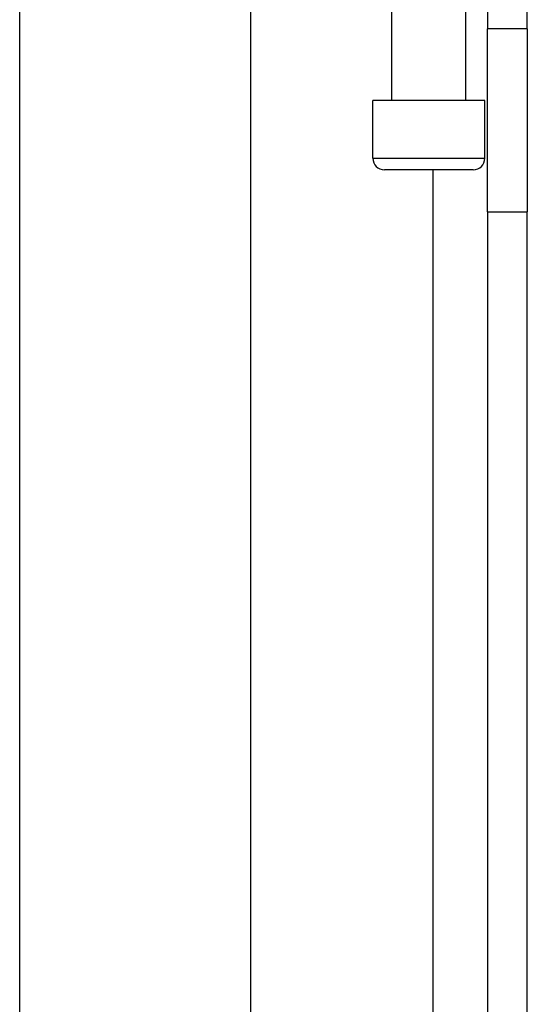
# Model space of a CAD drawing. Header units: inches. Extents: x 8 to 147, y 12 to 95.
# Tile 21 of 82: x 45.25 to 46.36, y 32.43 to 34.59. Entities that reach past the tile are written whole.
import ezdxf

# ---------------------------------------------------------------- set-up
doc = ezdxf.new("R2010")
doc.units = ezdxf.units.IN
doc.header["$LTSCALE"] = 9.374161
doc.header["$MEASUREMENT"] = 0
doc.layers.add('Visible Edges(ANSI)', color=7, linetype='Continuous', lineweight=25)
doc.layers.add('Visible Tangent Edges(ANSI)', color=7, linetype='Continuous', lineweight=25)

msp = doc.modelspace()

# ---------------------------------------------------------------- linework, layer by layer
at = {"layer": 'Visible Edges(ANSI)'}
for p, q in [((45.247, 31.8004), (45.247, 35.6585)), ((45.754, 34.6101), (45.754, 31.8004)), ((46.065, 34.4123), (46.065, 34.6101)), ((46.2272, 34.4123), (46.2272, 34.6101)), ((46.2749, 34.6101), (46.2749, 34.5702)), ((46.3625, 34.5702), (46.3625, 34.6101)), ((46.3625, 34.5702), (46.2749, 34.5702)), ((46.2749, 34.1683), (46.2749, 34.5702)), ((46.3625, 34.5702), (46.3625, 34.1683)), ((46.2691, 34.4123), (46.0232, 34.4123)), ((46.0232, 34.2856), (46.0232, 34.4123)), ((46.2691, 34.2856), (46.2691, 34.4123)), ((46.2437, 34.2602), (46.0485, 34.2602)), ((46.2749, 34.1683), (46.2749, 30.9537)), ((46.3625, 30.9537), (46.3625, 34.1683))]:
    msp.add_line(p, q, dxfattribs=at)
for centre, start, end in [((46.0485, 34.2856), 180, 270), ((46.2437, 34.2856), 270, 0)]:
    msp.add_arc(centre, 0.0254, start, end, dxfattribs=at)
at = {"layer": 'Visible Tangent Edges(ANSI)'}
for p, q in [((46.0232, 34.2856), (46.2691, 34.2856)), ((46.1551, 34.2602), (46.1551, 30.9537)), ((46.2749, 34.1683), (46.3625, 34.1683))]:
    msp.add_line(p, q, dxfattribs=at)

doc.saveas('drawing.dxf')
